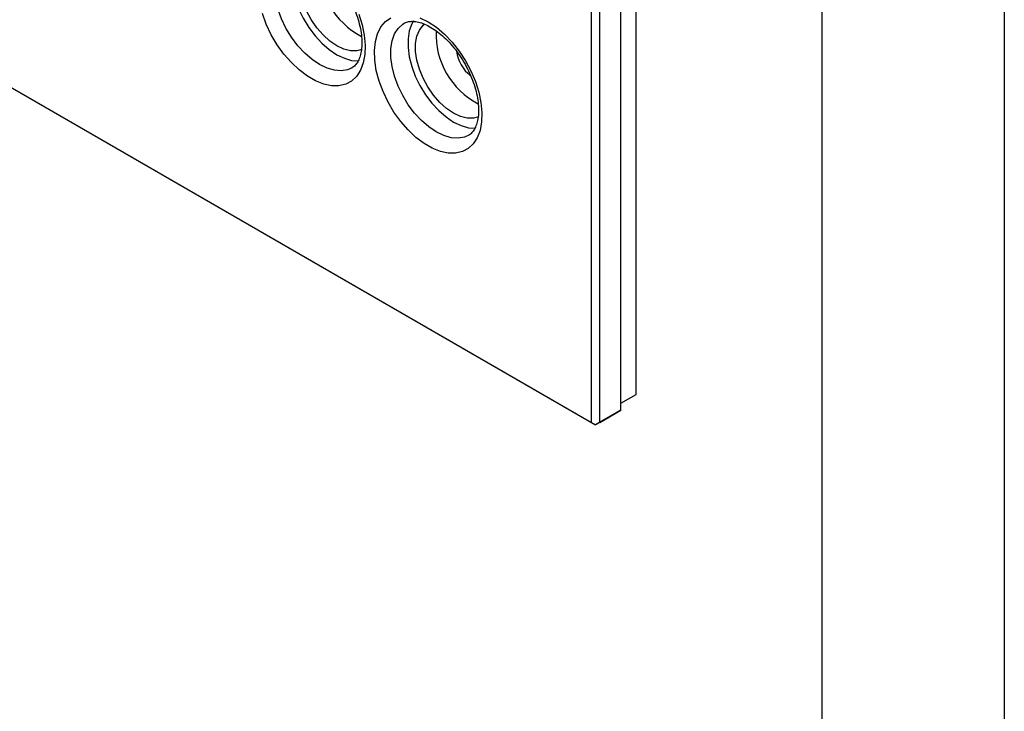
# Model space of a CAD drawing. Header units: millimetres. Extents: x 0 to 559, y 0 to 432.
# Tile 8 of 13: x 490 to 559, y 229 to 277. Entities that reach past the tile are written whole.
import ezdxf

# ---------------------------------------------------------------- set-up
doc = ezdxf.new("R2010")
doc.units = ezdxf.units.MM
doc.header["$LTSCALE"] = 2
doc.linetypes.add('SLD-Solid', pattern=[0])
doc.layers.add('TEXT', color=140, linetype='SLD-Solid', lineweight=25)

msp = doc.modelspace()

# ---------------------------------------------------------------- linework, layer by layer
at = {"color": 7, "linetype": 'SLD-Solid'}
msp.add_line((558.805, 431.805), (558.805, 0.005), dxfattribs=at)
for p, q in [((533.158, 251.069), (533.158, 331.906)), ((532.097, 249.967), (532.097, 330.968)), ((530.047, 249.11), (530.047, 330.11)), ((530.613, 249.11), (530.613, 330.11)), ((428.082, 307.973), (530.047, 249.11)), ((428.365, 307.809), (530.33, 248.946)), ((532.097, 250.457), (533.158, 251.069)), ((531.815, 249.803), (530.33, 248.946)), ((530.613, 249.11), (532.097, 249.967)), ((532.097, 249.967), (531.815, 249.803)), ((530.047, 249.11), (530.33, 248.946)), ((530.613, 249.11), (530.33, 248.946)), ((530.33, 248.946), (530.33, 248.946))]:
    msp.add_line(p, q)
at = {"flags": 128}
for points in [[(513.359, 273.838), (513.051, 273.699), (512.611, 273.622), (512.13, 273.656), (511.62, 273.801), (511.096, 274.053), (510.573, 274.405), (510.063, 274.849), (509.582, 275.37), (509.142, 275.956), (508.755, 276.59), (508.433, 277.255), (508.182, 277.934), (508.012, 278.606), (507.925, 279.255), (507.925, 279.861), (508.012, 280.41), (508.182, 280.886), (508.433, 281.275), (508.755, 281.567), (508.863, 281.634)], [(509.505, 281.793), (509.385, 281.58), (509.214, 281.104), (509.127, 280.555), (509.127, 279.949), (509.214, 279.3), (509.385, 278.628), (509.635, 277.949), (509.957, 277.284), (510.344, 276.65), (510.784, 276.064), (511.265, 275.542), (511.775, 275.099), (512.298, 274.747), (512.822, 274.495), (513.332, 274.35), (513.794, 274.315)], [(514.035, 275.105), (513.694, 275.012), (513.256, 275.013), (512.786, 275.13), (512.298, 275.359), (511.811, 275.693), (511.341, 276.119), (510.903, 276.624), (510.512, 277.19), (510.182, 277.798), (509.925, 278.427), (509.748, 279.056), (509.658, 279.663), (509.658, 280.228), (509.748, 280.732), (509.925, 281.156), (510.182, 281.488), (510.289, 281.579)], [(513.823, 277.568), (514.058, 276.828), (514.21, 276.101), (514.276, 275.405), (514.254, 274.755), (514.144, 274.168), (513.95, 273.656), (513.676, 273.233), (513.329, 272.906), (512.915, 272.686), (512.446, 272.575), (511.932, 272.578), (511.385, 272.694), (510.818, 272.92), (510.244, 273.251), (509.677, 273.68), (509.13, 274.196), (508.616, 274.786), (508.146, 275.439), (507.733, 276.137), (507.385, 276.864), (507.111, 277.605)], [(518.662, 277.034), (519.235, 276.653), (519.793, 276.18), (520.325, 275.625), (520.819, 275.002), (521.261, 274.324), (521.643, 273.609), (521.955, 272.873), (522.19, 272.133), (522.342, 271.407), (522.407, 270.71), (522.385, 270.061), (522.276, 269.474), (522.082, 268.962), (521.808, 268.538), (521.46, 268.212), (521.047, 267.991), (520.578, 267.881), (520.063, 267.884), (519.516, 268), (518.949, 268.226), (518.376, 268.557), (517.809, 268.986), (517.262, 269.501), (516.747, 270.092), (516.278, 270.744), (515.865, 271.442), (515.517, 272.17), (515.243, 272.91), (515.049, 273.646), (514.94, 274.359), (514.918, 275.034), (514.983, 275.654), (515.135, 276.205), (515.37, 276.675), (515.682, 277.051), (516.064, 277.325)], [(518.09, 277.314), (518.662, 277.034)], [(521.491, 269.144), (521.183, 269.005), (520.743, 268.927), (520.261, 268.961), (519.752, 269.106), (519.228, 269.359), (518.704, 269.711), (518.195, 270.154), (517.714, 270.676), (517.274, 271.262), (516.887, 271.896), (516.564, 272.561), (516.314, 273.239), (516.144, 273.912), (516.057, 274.56), (516.057, 275.167), (516.144, 275.716), (516.314, 276.191), (516.564, 276.581), (516.887, 276.873), (516.995, 276.939)], [(517.637, 277.099), (517.516, 276.885), (517.346, 276.41), (517.259, 275.861), (517.259, 275.254), (517.346, 274.606), (517.516, 273.933), (517.766, 273.255), (518.089, 272.59), (518.476, 271.956), (518.916, 271.37), (519.397, 270.848), (519.906, 270.405), (520.43, 270.053), (520.954, 269.8), (521.463, 269.655), (521.926, 269.62)], [(522.167, 270.411), (521.826, 270.318), (521.388, 270.319), (520.917, 270.436), (520.43, 270.665), (519.943, 270.998), (519.472, 271.425), (519.034, 271.929), (518.644, 272.495), (518.314, 273.103), (518.057, 273.732), (517.88, 274.361), (517.79, 274.969), (517.79, 275.534), (517.88, 276.037), (518.057, 276.462), (518.314, 276.794), (518.421, 276.885)]]:
    msp.add_lwpolyline(points, dxfattribs=at)
for centre, radius, start, end in [((516.563, 280.884), 5.489, 177.66241, 242.3985), ((524.695, 276.189), 5.489, 177.66241, 242.39851), ((523.389, 275.435), 2.798, 189.23381, 230.47252)]:
    msp.add_arc(centre, radius, start, end)
for points in [[(508.86, 281.624), (508.878, 281.637), (508.972, 281.703), (509.174, 281.753), (509.489, 281.776), (509.855, 281.723), (510.269, 281.587), (510.722, 281.36), (511.188, 281.048), (511.654, 280.655), (512.108, 280.19), (512.538, 279.662), (512.93, 279.083), (513.276, 278.468), (513.565, 277.834), (513.791, 277.196), (513.948, 276.574), (514.035, 275.982), (514.053, 275.439), (514.007, 274.959), (513.903, 274.555), (513.756, 274.231), (513.567, 273.996), (513.441, 273.869), (513.354, 273.835), (513.354, 273.835)], [(516.992, 276.93), (517.01, 276.942), (517.104, 277.008), (517.306, 277.059), (517.621, 277.082), (517.987, 277.028), (518.401, 276.893), (518.854, 276.666), (519.319, 276.354), (519.786, 275.961), (520.24, 275.496), (520.669, 274.967), (521.062, 274.389), (521.408, 273.774), (521.697, 273.14), (521.922, 272.502), (522.08, 271.879), (522.167, 271.288), (522.185, 270.745), (522.138, 270.265), (522.035, 269.861), (521.887, 269.537), (521.699, 269.301), (521.573, 269.175), (521.486, 269.141), (521.486, 269.141)]]:
    msp.add_open_spline(points, degree=3, knots=[0, 0, 0, 0, 0.01219, 0.063736, 0.11013, 0.1545, 0.201727, 0.248203, 0.294604, 0.341189, 0.388058, 0.435183, 0.48249, 0.529888, 0.577275, 0.624525, 0.671541, 0.718233, 0.764542, 0.810484, 0.856258, 0.902231, 0.949423, 0.999982, 1, 1, 1, 1])
at = {"layer": 'TEXT'}
msp.add_line((546.1, 419.1), (546.1, 12.7), dxfattribs=at)

doc.saveas('drawing.dxf')
